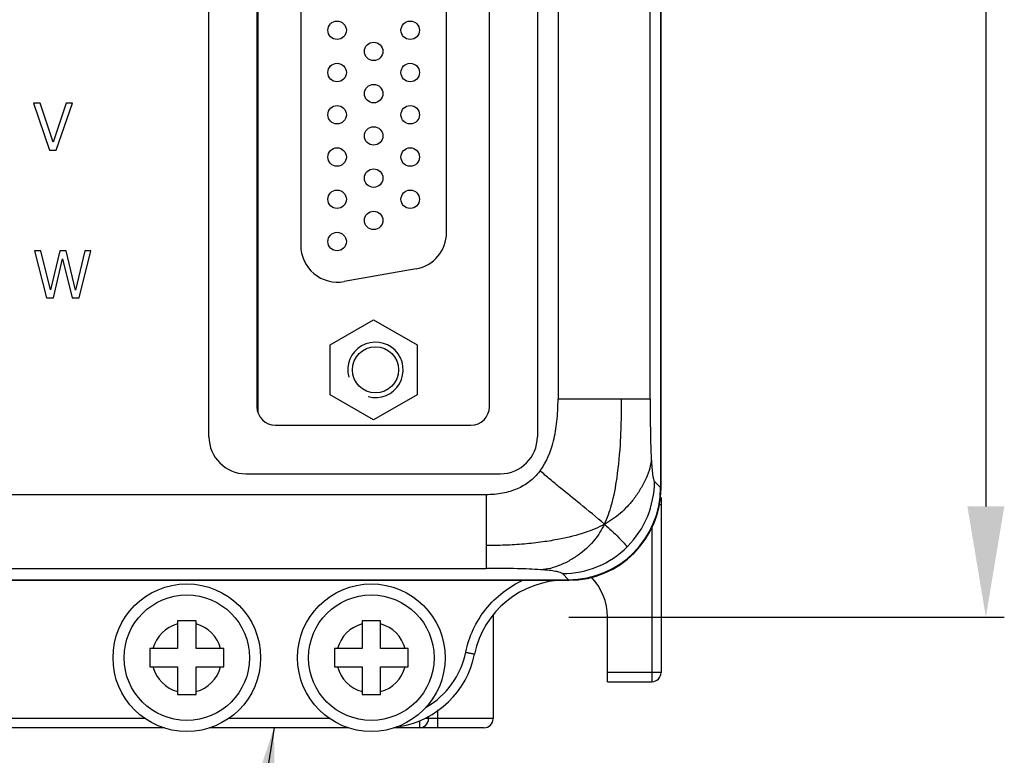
# Model space of a CAD drawing. Header units: millimetres. Extents: x 163 to 2699, y 224 to 730.
# Tile 134 of 168: x 2416 to 2469, y 383 to 423. Entities that reach past the tile are written whole.
import ezdxf

# ---------------------------------------------------------------- set-up
doc = ezdxf.new("R2010")
doc.units = ezdxf.units.MM
doc.layers.get('Defpoints').update_dxf_attribs({"color": 8})
doc.layers.add('02___PRT_ALL_AXES', color=7, linetype='Continuous')
doc.styles.add('Dimemsions', font='isocp.shx', dxfattribs={"bigfont": 'chineset.shx'})
doc.dimstyles.new('ISO-25', dxfattribs={"dimtxt": 3, "dimasz": 3, "dimexe": 1, "dimexo": 1, "dimgap": 1, "dimtad": 1, "dimdsep": 46, "dimtxsty": 'Dimemsions', "dimcen": 0, "dimclrd": 2, "dimclre": 2, "dimclrt": 2, "dimazin": 2, "dimtfac": 1, "dimtmove": 0, "dimatfit": 3, "dimfxl": 0, "dimarcsym": 0})

# ---------------------------------------------------------------- blocks, each defined once
blk = doc.blocks.new('*D22')
at = {"color": 2, "lineweight": -2}
for p, q in [((2445.678, 546.733), (2469.28, 546.733)), ((2468.28, 540.733), (2468.28, 396.733)), ((2445.678, 390.733), (2469.28, 390.733))]:
    blk.add_line(p, q, dxfattribs=at)
at = {"color": 2}
for points in [[(2467.28, 540.733), (2469.28, 540.733), (2468.28, 546.733)], [(2467.28, 396.733), (2469.28, 396.733), (2468.28, 390.733)]]:
    blk.add_solid(points, dxfattribs=at)
at = {"layer": 'Defpoints', "color": 0}
for p in [(2444.678, 546.733), (2444.678, 390.733), (2468.28, 390.733)]:
    blk.add_point(p, dxfattribs=at)
at = {"color": 2, "insert": (2461.28, 468.733), "char_height": 12, "attachment_point": 5, "rotation": 90, "style": 'Dimemsions'}
blk.add_mtext('156', dxfattribs=at)

msp = doc.modelspace()

# ---------------------------------------------------------------- linework, layer by layer
at = {"color": 7, "linetype": 'Continuous'}
for p, q in [((2450.652, 547.714), (2450.652, 397.753)), ((2450.678, 397.733), (2450.678, 547.733)), ((2445.095, 542.921), (2445.095, 402.546)), ((2450.088, 402.546), (2450.088, 542.921)), ((2426.178, 400.503), (2426.178, 505.153)), ((2443.978, 505.153), (2443.978, 400.503)), ((2428.778, 453.173), (2428.778, 402.133)), ((2428.828, 453.484), (2428.828, 401.822)), ((2441.378, 402.133), (2441.378, 453.173)), ((2431.153, 444.42), (2431.153, 410.887)), ((2439.053, 411.575), (2439.053, 443.732)), ((2417.026, 418.583), (2416.664, 418.583)), ((2416.664, 418.583), (2417.539, 416.043)), ((2417.73, 416.474), (2417.026, 418.583)), ((2418.434, 418.583), (2417.73, 416.474)), ((2417.903, 416.043), (2418.778, 418.583)), ((2418.778, 418.583), (2418.434, 418.583)), ((2417.539, 416.043), (2417.903, 416.043)), ((2417.072, 410.583), (2416.724, 410.583)), ((2416.724, 410.583), (2417.372, 408.043)), ((2417.582, 408.478), (2417.072, 410.583)), ((2418.088, 410.583), (2417.582, 408.478)), ((2418.432, 410.583), (2418.088, 410.583)), ((2418.943, 408.453), (2418.432, 410.583)), ((2419.451, 410.583), (2418.943, 408.453)), ((2419.144, 408.043), (2419.782, 410.583)), ((2419.782, 410.583), (2419.451, 410.583)), ((2417.747, 408.043), (2418.249, 410.151)), ((2418.249, 410.151), (2418.766, 408.043)), ((2437.401, 409.605), (2433.501, 408.917)), ((2417.372, 408.043), (2417.747, 408.043)), ((2418.766, 408.043), (2419.144, 408.043)), ((2432.753, 405.49), (2435.103, 406.847)), ((2435.103, 406.847), (2437.453, 405.49)), ((2432.753, 402.777), (2432.753, 405.49)), ((2437.453, 405.49), (2437.453, 402.777)), ((2435.103, 401.42), (2432.753, 402.777)), ((2437.453, 402.777), (2435.103, 401.42)), ((2450.088, 402.546), (2445.095, 402.546)), ((2429.778, 401.133), (2440.378, 401.133)), ((2428.178, 398.503), (2441.978, 398.503)), ((2450.323, 398.082), (2450.652, 397.753)), ((2441.192, 397.368), (2400.165, 397.368)), ((2441.192, 397.368), (2441.192, 393.373)), ((2450.678, 397.219), (2450.678, 387.733)), ((2450.549, 396.833), (2450.678, 396.833)), ((2450.178, 395.644), (2450.178, 387.233)), ((2400.165, 393.373), (2441.192, 393.373)), ((2395.678, 392.733), (2445.678, 392.733)), ((2395.698, 392.76), (2445.659, 392.76)), ((2445.659, 392.76), (2445.329, 393.089)), ((2441.578, 390.733), (2441.578, 385.233)), ((2447.778, 387.233), (2447.778, 390.733)), ((2425.478, 390.533), (2424.478, 390.533)), ((2424.478, 390.533), (2424.478, 389.033)), ((2425.478, 389.033), (2425.478, 390.533)), ((2435.478, 390.533), (2434.478, 390.533)), ((2434.478, 390.533), (2434.478, 389.033)), ((2435.478, 389.033), (2435.478, 390.533)), ((2424.478, 389.033), (2422.978, 389.033)), ((2422.978, 389.033), (2422.978, 388.033)), ((2426.978, 389.033), (2425.478, 389.033)), ((2426.978, 388.033), (2426.978, 389.033)), ((2434.478, 389.033), (2432.978, 389.033)), ((2432.978, 389.033), (2432.978, 388.033)), ((2436.978, 389.033), (2435.478, 389.033)), ((2436.978, 388.033), (2436.978, 389.033)), ((2422.978, 388.033), (2424.478, 388.033)), ((2424.478, 388.033), (2424.478, 386.533)), ((2425.478, 388.033), (2426.978, 388.033)), ((2425.478, 386.533), (2425.478, 388.033)), ((2432.978, 388.033), (2434.478, 388.033)), ((2434.478, 388.033), (2434.478, 386.533)), ((2435.478, 388.033), (2436.978, 388.033)), ((2435.478, 386.533), (2435.478, 388.033)), ((2450.678, 387.733), (2447.778, 387.733)), ((2447.778, 387.233), (2450.178, 387.233)), ((2424.478, 386.533), (2425.478, 386.533)), ((2434.478, 386.533), (2435.478, 386.533)), ((2438.078, 385.233), (2438.078, 385.362)), ((2438.578, 384.733), (2438.578, 385.71)), ((2422.738, 385.233), (2407.978, 385.233)), ((2423.765, 384.733), (2408.478, 384.733)), ((2433.765, 384.733), (2426.192, 384.733)), ((2432.738, 385.233), (2427.219, 385.233)), ((2441.078, 384.733), (2436.192, 384.733)), ((2441.578, 385.233), (2437.935, 385.233))]:
    msp.add_line(p, q, dxfattribs=at)
for centre, radius in [((2424.978, 388.533), 4), ((2434.978, 388.533), 4), ((2424.978, 388.533), 3.4), ((2434.978, 388.533), 3.4)]:
    msp.add_circle(centre, radius, dxfattribs=at)
for centre, radius, start, end in [((2437.053, 411.575), 2, 280, 0), ((2433.153, 410.887), 2, 180, 280), ((2429.778, 402.133), 1, 180, 270), ((2440.378, 402.133), 1, 270, 0), ((2428.178, 400.503), 2, 180, 270), ((2441.978, 400.503), 2, 270, 0), ((2441.441, 400.681), 3.354, 322.2395, 322.9904), ((2445.316, 398.098), 5.007, 314.9871, 359.8237), ((2445.678, 397.733), 5, 270, 0), ((2445.314, 398.096), 5.007, 270.1763, 315.0129), ((2445.476, 387.733), 5, 90, 168.463), ((2444.678, 390.733), 3.1, 0, 44.5796), ((2444.678, 390.733), 3.1, 177.363, 180), ((2424.978, 388.533), 1.9, 105.2575, 164.7425), ((2424.978, 388.533), 1.9, 15.2575, 74.7425), ((2434.978, 388.533), 1.9, 105.2575, 164.7425), ((2434.978, 388.533), 1.9, 15.2575, 74.7425), ((2435.678, 389.733), 5, 279.605, 348.463), ((2435.684, 389.733), 4.5, 300.2388, 348.4625), ((2424.978, 388.533), 1.9, 195.2575, 254.7425), ((2424.978, 388.533), 1.9, 285.2575, 344.7425), ((2434.978, 388.533), 1.9, 195.2575, 254.7425), ((2434.978, 388.533), 1.9, 285.2575, 344.7425), ((2450.178, 387.733), 0.5, 270, 0), ((2437.578, 385.233), 0.5, 270, 0), ((2441.078, 385.233), 0.5, 270, 0)]:
    msp.add_arc(centre, radius, start, end, dxfattribs=at)
at = {"color": 2, "linetype": 'Continuous'}
msp.add_arc((2435.203, 404.133), 1.5, 255, 195, dxfattribs=at)
at = {"color": 7, "linetype": 'Continuous'}
msp.add_ellipse((2445.645, 397.766), major_axis=(3.545, -3.545), ratio=0.997265, start_param=-0.784029, end_param=0.784029, dxfattribs=at)
for points, start_tangent, end_tangent in [([(2444.119, 398.662), (2444.851, 400.28), (2445.034, 401.332), (2445.095, 402.546)], (0.601958, 0.798528), (0, 1)), ([(2447.609, 395.769), (2447.998, 396.822), (2448.292, 398.281), (2448.487, 400.318), (2448.528, 401.428), (2448.537, 402.546)], (0.436584, 0.899663), (0, 1)), ([(2450.088, 402.546), (2450.103, 400.681), (2450.147, 399.315)], (0, -1), (0.052428, -0.998625)), ([(2450.147, 399.315), (2450.068, 398.814), (2449.869, 398.265), (2449.572, 397.696), (2449.224, 397.174), (2448.853, 396.73), (2448.464, 396.357), (2447.609, 395.769)], (-0.054134, -0.998534), (-0.876925, -0.480627)), ([(2450.147, 399.315), (2450.18, 398.82), (2450.22, 398.449), (2450.243, 398.311), (2450.268, 398.203), (2450.294, 398.127), (2450.323, 398.082)], (0.052428, -0.998625), (0.707107, -0.707107)), ([(2444.093, 398.627), (2443.545, 398.076), (2442.88, 397.683), (2442.095, 397.446), (2441.192, 397.368)], (-0.612371, -0.79057), (-1, 0)), ([(2447.609, 395.769), (2446.288, 396.871), (2445.218, 397.735), (2444.652, 398.207), (2444.119, 398.662)], (-0.750926, 0.660387), (-0.758657, 0.651491)), ([(2447.609, 395.769), (2446.572, 395.32), (2445.172, 394.958), (2444.269, 394.807), (2443.254, 394.692), (2442.222, 394.628), (2441.192, 394.614)], (-0.876925, -0.480627), (-1, 0)), ([(2447.609, 395.769), (2447.078, 394.925), (2446.733, 394.546), (2446.313, 394.187), (2445.81, 393.851), (2445.244, 393.566), (2444.681, 393.376), (2444.153, 393.302)], (-0.436584, -0.899663), (-0.998916, -0.04654)), ([(2447.609, 395.769), (2448.391, 395.038), (2448.855, 394.557)], (0.750926, -0.660387), (0.707107, -0.707107)), ([(2444.153, 393.302), (2442.896, 393.355), (2441.192, 393.373)], (-0.997653, 0.068475), (-1, 0)), ([(2445.329, 393.089), (2445.28, 393.124), (2445.203, 393.156), (2444.964, 393.213), (2444.614, 393.262), (2444.153, 393.302)], (-0.707107, 0.707107), (-0.997653, 0.068475)), ([(2440.093, 388.833), (2440.502, 390.067), (2441.188, 391.17), (2442.114, 392.082), (2443.228, 392.75)], (0.2, 0.979796), (0.912243, 0.40965)), ([(2440.093, 388.833), (2440.279, 388.795), (2440.363, 388.778), (2440.436, 388.763), (2440.496, 388.751), (2440.52, 388.746), (2440.541, 388.741), (2440.557, 388.738), (2440.568, 388.735), (2440.575, 388.734), (2440.577, 388.733)], (0.979791, -0.200026), (-0.19864, -0.980073)), ([(2437.585, 384.88), (2437.583, 384.818), (2437.582, 384.771), (2437.581, 384.755), (2437.58, 384.743), (2437.579, 384.736), (2437.578, 384.733)], (-0.01745, -0.999848), (-1, 0)), ([(2437.587, 385.104), (2437.586, 385.042), (2437.585, 384.88)], (-0.004671, -0.999989), (-0.01745, -0.999848))]:
    msp.add_spline(points, degree=3, dxfattribs=dict(at, start_tangent=start_tangent, end_tangent=end_tangent))
at = {"layer": '02___PRT_ALL_AXES', "color": 7, "linetype": 'Continuous'}
msp.add_line((2428.828, 404.733), (2428.778, 404.733), dxfattribs=at)
for centre, radius in [((2433.123, 422.538), 0.5), ((2437.083, 422.538), 0.5), ((2435.103, 421.393), 0.5), ((2433.123, 420.248), 0.5), ((2437.083, 420.248), 0.5), ((2435.103, 419.103), 0.5), ((2433.123, 417.958), 0.5), ((2437.083, 417.958), 0.5), ((2435.103, 416.813), 0.5), ((2433.123, 415.668), 0.5), ((2437.083, 415.668), 0.5), ((2435.103, 414.523), 0.5), ((2433.123, 413.378), 0.5), ((2437.083, 413.378), 0.5), ((2435.103, 412.233), 0.5), ((2433.123, 411.088), 0.5), ((2435.203, 404.133), 1.25)]:
    msp.add_circle(centre, radius, dxfattribs=at)

# ---------------------------------------------------------------- dimensions: what is measured, and where the dimension line sits
dim = msp.add_linear_dim(base=(2468.28, 390.733), p1=(2444.678, 546.733), p2=(2444.678, 390.733), angle=90, dimstyle='ISO-25', override={"dimtxt": 12, "dimasz": 6})
dim.commit()
dim.dimension.update_dxf_attribs({"geometry": '*D22', "text_midpoint": (2461.28, 468.733)})

# ---------------------------------------------------------------- leaders
at = {"annotation_type": 0, "has_hookline": 1, "hookline_direction": 1, "text_width": 37.875}
msp.add_leader([(2429.706, 384.758), (2426.695, 365.6), (2410.31, 365.6)], dimstyle='ISO-25', override={"dimtxt": 10, "dimasz": 6, "dimgap": 1, "dimtad": 0}, dxfattribs=at)

doc.saveas('drawing.dxf')
